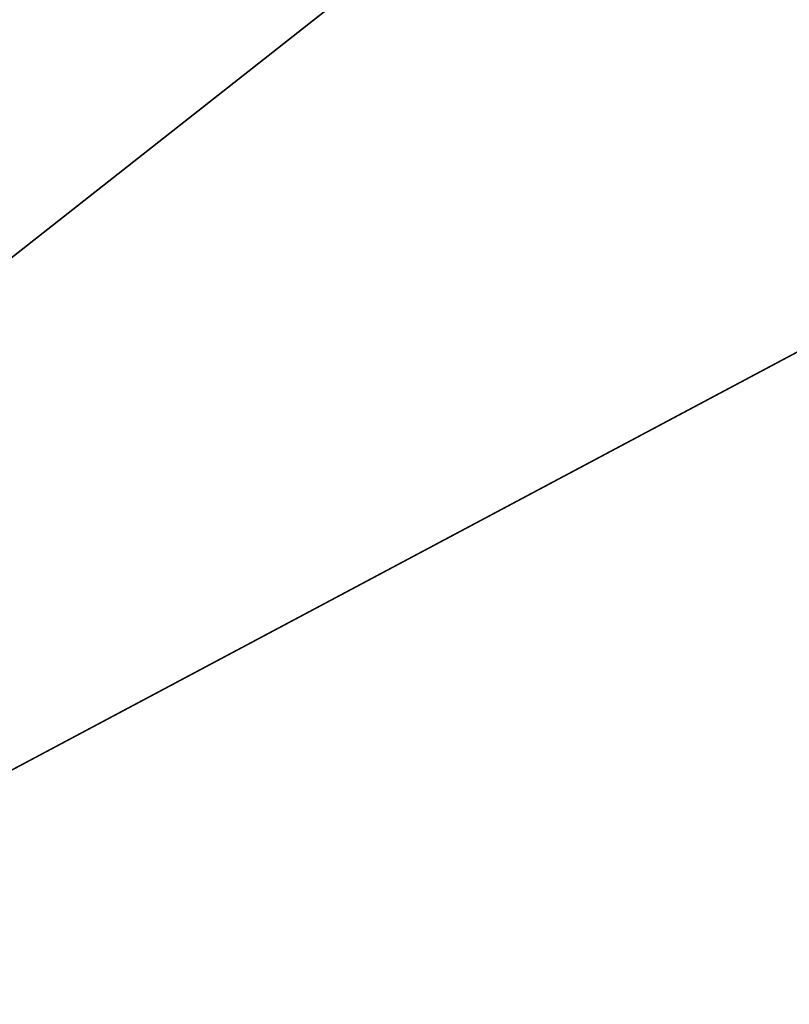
# Model space of a CAD drawing. Extents: x -252 to 252, y -10 to 1339.
# Tile 81 of 256: x -5.194 to -4.995, y 100.269 to 100.524. Entities that reach past the tile are written whole.
import ezdxf

# ---------------------------------------------------------------- set-up
doc = ezdxf.new("R2010")
doc.units = 0
doc.header["$LTSCALE"] = 52.148148
for name, color, linetype in [('112', 7, 'CONTINUOUS'), ('2788', 7, 'CONTINUOUS'), ('2789', 7, 'CONTINUOUS'), ('2809', 7, 'CONTINUOUS'), ('3664', 7, 'CONTINUOUS')]:
    doc.layers.add(name, color=color, linetype=linetype)

msp = doc.modelspace()

# ---------------------------------------------------------------- linework, layer by layer
at = {"layer": '112', "color": 7, "linetype": 'CONTINUOUS'}
for points in [[(-60, 97.03436, -8.89919), (-60, 103.5, -11), (90.15, 97.03436, -8.89919), (-60, 97.03436, -8.89919)], [(90.15, 103.5, 11), (-60, 97.03436, 8.89919), (90.15, 97.03436, 8.89919), (90.15, 103.5, 11)], [(90.15, 103.5, 11), (-60, 103.5, 11), (-60, 97.03436, 8.89919), (90.15, 103.5, 11)], [(-60, 103.5, -11), (90.15, 103.5, -11), (90.15, 97.03436, -8.89919), (-60, 103.5, -11)]]:
    msp.add_3dface(points, dxfattribs=at)
at = {"layer": '2788', "color": 7, "linetype": 'CONTINUOUS'}
msp.add_3dface([(-7.44854, 99.80914, -68.5), (-4.58722, 101.78361, -68.5), (-4.89305, 99.93978, -68.5), (-7.44854, 99.80914, -68.5)], dxfattribs=at)
at = {"layer": '2789', "color": 7, "linetype": 'CONTINUOUS'}
for points in [[(-5.71762, 100.05181, -15.5), (3.40675, 101.32929, -15.5), (-3.09266, 101.4486, -15.5), (-5.71762, 100.05181, -15.5)], [(5.99033, 99.85104, -15.5), (3.40675, 101.32929, -15.5), (-5.71762, 100.05181, -15.5), (5.99033, 99.85104, -15.5)]]:
    msp.add_3dface(points, dxfattribs=at)
at = {"layer": '2809', "color": 7, "linetype": 'CONTINUOUS'}
for points in [[(-5.34045, 101.48864, -16.5), (-6.65856, 100.43007, -16.00045), (-3.54702, 102.20391, -16.00045), (-5.34045, 101.48864, -16.5)], [(-6.65856, 100.43007, -16.00045), (-3.41709, 101.86144, -15.63397), (-3.54702, 102.20391, -16.00045), (-6.65856, 100.43007, -16.00045)], [(-6.43355, 100.14105, -15.63397), (-3.41709, 101.86144, -15.63397), (-6.65856, 100.43007, -16.00045), (-6.43355, 100.14105, -15.63397)], [(-6.43355, 100.14105, -15.63397), (-5.71762, 100.05181, -15.5), (-3.41709, 101.86144, -15.63397), (-6.43355, 100.14105, -15.63397)], [(-5.71762, 100.05181, -15.5), (-3.09266, 101.4486, -15.5), (-3.41709, 101.86144, -15.63397), (-5.71762, 100.05181, -15.5)]]:
    msp.add_3dface(points, dxfattribs=at)
at = {"layer": '3664', "color": 7, "linetype": 'CONTINUOUS'}
for points in [[(-3.71441, 102.25112, -68.47071), (-4.58722, 101.78361, -68.5), (-6.97109, 100.3145, -68.47071), (-3.71441, 102.25112, -68.47071)], [(-4.63162, 101.87367, -68.4), (-3.71441, 102.25112, -68.47071), (-6.97109, 100.3145, -68.47071), (-4.63162, 101.87367, -68.4)], [(-6.06873, 101.02633, -68.4), (-4.63162, 101.87367, -68.4), (-6.97109, 100.3145, -68.47071), (-6.06873, 101.02633, -68.4)], [(-4.58722, 101.78361, -68.5), (-7.44854, 99.80914, -68.5), (-6.97109, 100.3145, -68.47071), (-4.58722, 101.78361, -68.5)]]:
    msp.add_3dface(points, dxfattribs=at)

doc.saveas('drawing.dxf')
